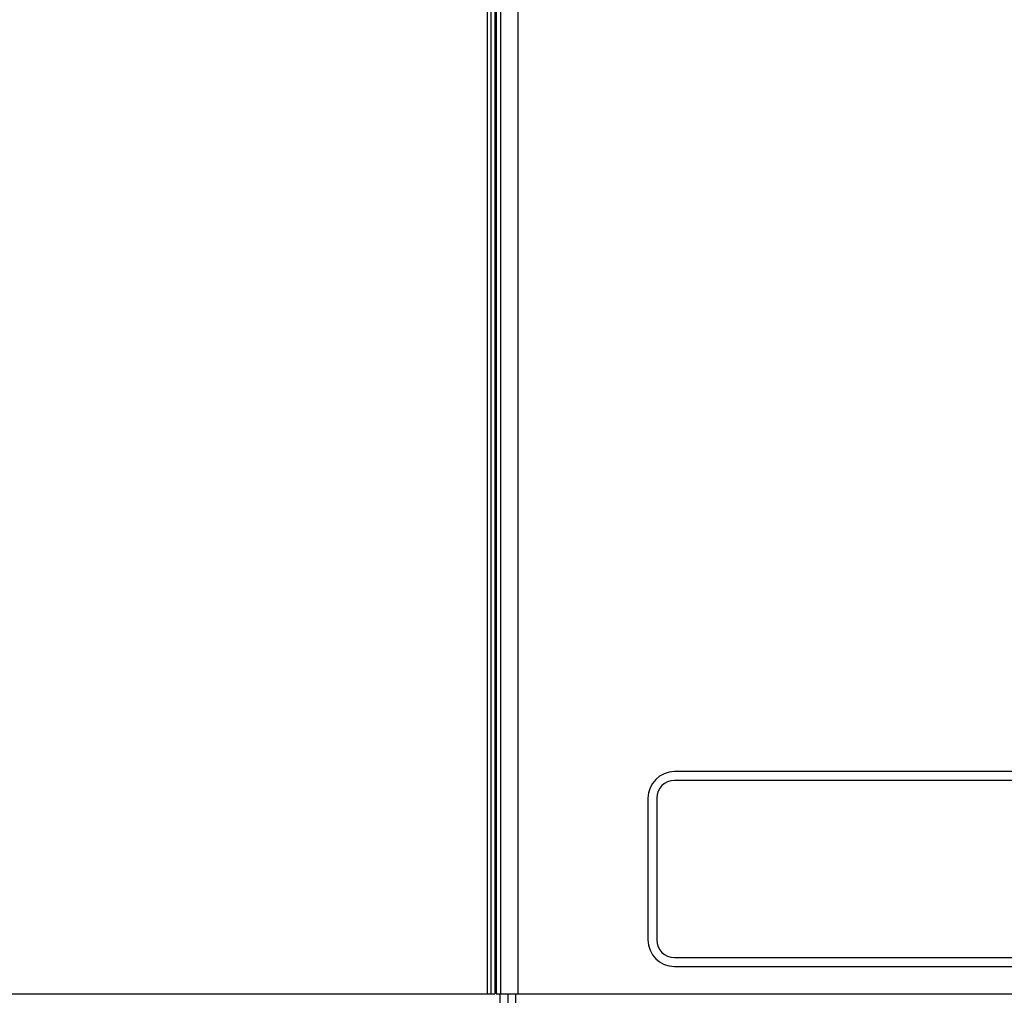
# Model space of a CAD drawing. Extents: x 28 to 410, y 36 to 287.
# Tile 9 of 40: x 79 to 93, y 199 to 213. Entities that reach past the tile are written whole.
import ezdxf

# ---------------------------------------------------------------- set-up
doc = ezdxf.new("R2010")
doc.units = 0
doc.header["$LTSCALE"] = 23.1
doc.layers.get('0').update_dxf_attribs({"linetype": 'CONTINUOUS'})

msp = doc.modelspace()

# ---------------------------------------------------------------- linework, layer by layer
at = {"color": 7, "linetype": 'CONTINUOUS'}
for p, q in [((85.753, 229.072), (85.753, 199.26)), ((85.428, 228.744), (85.428, 199.26)), ((85.447, 228.558), (85.447, 199.26)), ((85.508, 228.558), (85.508, 199.26)), ((85.328, 199.26), (85.328, 227.677)), ((85.378, 199.26), (85.378, 227.674)), ((96.215, 202.398), (87.965, 202.398)), ((96.215, 202.273), (87.965, 202.273)), ((87.59, 202.023), (87.59, 200.023)), ((87.715, 202.023), (87.715, 200.023)), ((87.965, 199.773), (96.215, 199.773)), ((87.965, 199.648), (96.215, 199.648)), ((56.01, 199.26), (85.428, 199.26)), ((85.447, 199.26), (110.996, 199.26)), ((85.503, 199.134), (85.503, 199.26)), ((85.611, 199.26), (85.611, 199.135)), ((85.719, 199.26), (85.719, 199.135))]:
    msp.add_line(p, q, dxfattribs=at)
for centre, radius, start, end in [((87.965, 202.023), 0.375, 90, 180), ((87.965, 202.023), 0.25, 90, 180), ((87.965, 200.023), 0.375, 180, 270), ((87.965, 200.023), 0.25, 180, 270)]:
    msp.add_arc(centre, radius, start, end, dxfattribs=at)

doc.saveas('drawing.dxf')
